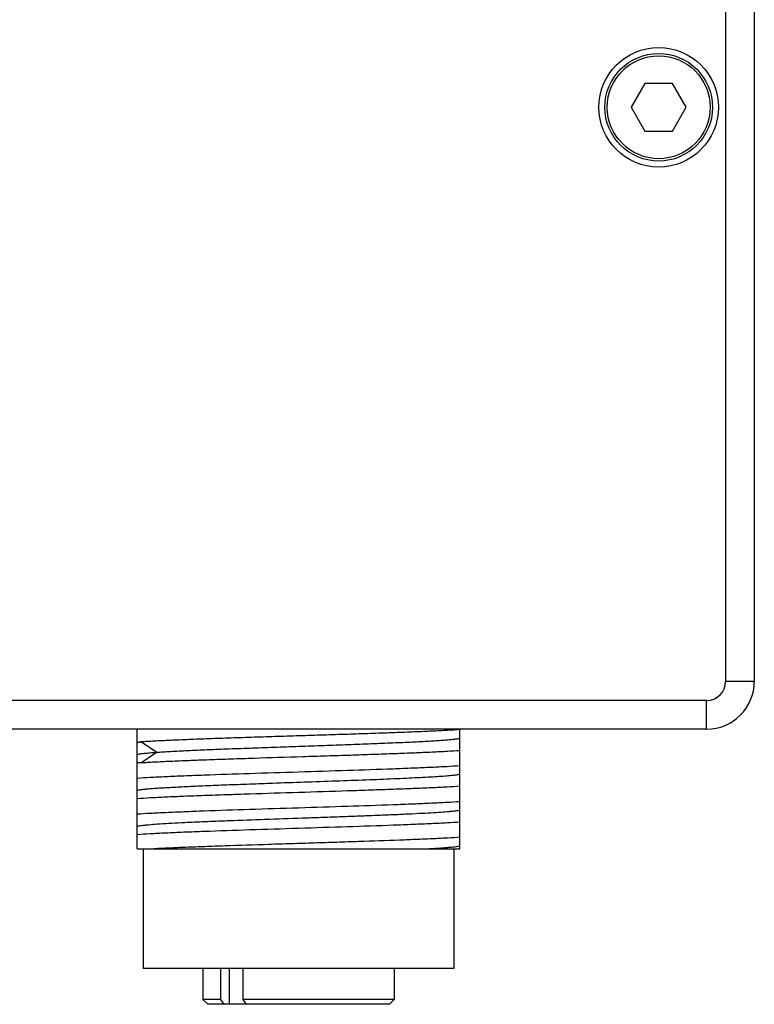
# Model space of a CAD drawing. Header units: millimetres. Extents: x 67 to 511, y 33 to 406.
# Tile 6 of 12: x 261 to 292, y 127 to 168. Entities that reach past the tile are written whole.
import ezdxf

# ---------------------------------------------------------------- set-up
doc = ezdxf.new("R2010")
doc.units = ezdxf.units.MM
doc.header["$LTSCALE"] = 32.67
doc.layers.get('0').update_dxf_attribs({"linetype": 'CONTINUOUS'})

msp = doc.modelspace()

# ---------------------------------------------------------------- linework, layer by layer
for p, q in [((290.957, 208.542), (290.957, 140.699)), ((292.157, 208.542), (292.157, 140.699)), ((287.58, 165.699), (287.003, 164.699)), ((288.735, 165.699), (287.58, 165.699)), ((289.312, 164.699), (288.735, 165.699)), ((287.003, 164.699), (287.58, 163.699)), ((288.735, 163.699), (289.312, 164.699)), ((287.58, 163.699), (288.735, 163.699)), ((292.157, 140.699), (290.957, 140.699)), ((290.157, 139.899), (193.657, 139.899)), ((290.157, 138.699), (290.157, 139.899)), ((290.157, 138.699), (193.657, 138.699)), ((266.344, 133.699), (266.344, 138.699)), ((279.844, 133.699), (279.844, 138.699)), ((267.15, 137.734), (266.498, 138.167)), ((266.498, 137.3), (267.15, 137.734)), ((271.798, 136.439), (272.01, 136.447)), ((266.344, 133.699), (279.844, 133.699)), ((266.594, 133.699), (266.594, 128.699)), ((279.594, 133.699), (279.594, 128.699)), ((279.594, 128.699), (266.594, 128.699)), ((269.094, 128.699), (269.094, 127.399)), ((269.844, 127.399), (269.844, 128.699)), ((270.195, 128.699), (270.195, 127.199)), ((270.763, 128.699), (270.763, 127.399)), ((277.094, 128.699), (277.094, 127.399)), ((269.844, 127.399), (269.094, 127.399)), ((269.294, 127.199), (269.094, 127.399)), ((276.894, 127.199), (269.294, 127.199)), ((269.987, 127.199), (269.844, 127.399)), ((277.094, 127.399), (270.763, 127.399)), ((270.763, 127.399), (270.907, 127.199)), ((276.894, 127.199), (277.094, 127.399))]:
    msp.add_line(p, q)
for radius in [2.5, 2.25, 2.15]:
    msp.add_circle((288.157, 164.699), radius)
for radius in [2, 0.8]:
    msp.add_arc((290.157, 140.699), radius, 270, 360)
for points, knots in [([(279.844, 138.681), (279.669, 138.668), (279.391, 138.651), (279.002, 138.631), (278.67, 138.615), (278.313, 138.599), (277.791, 138.578), (277.09, 138.551), (276.197, 138.519), (275.249, 138.486), (274.262, 138.456), (273.254, 138.425), (272.244, 138.393), (271.248, 138.36), (270.286, 138.329), (269.374, 138.298), (268.653, 138.271), (268.114, 138.248), (267.741, 138.232), (267.393, 138.216), (267.071, 138.2), (266.775, 138.185), (266.587, 138.174), (266.498, 138.168)], [0, 0, 0, 0, 0.039546, 0.062497, 0.087433, 0.114243, 0.142808, 0.204685, 0.271955, 0.343414, 0.417781, 0.493725, 0.569884, 0.644895, 0.717414, 0.78614, 0.849845, 0.879454, 0.907388, 0.933522, 0.957739, 0.979931, 1, 1, 1, 1]), ([(267.15, 137.735), (267.242, 137.741), (267.439, 137.754), (267.873, 137.778), (268.489, 137.809), (269.306, 137.846), (270.21, 137.883), (271.183, 137.917), (272.2, 137.954), (273.239, 137.991), (274.274, 138.027), (275.281, 138.062), (276.237, 138.099), (277.119, 138.135), (277.908, 138.171), (278.497, 138.201), (278.907, 138.227), (279.165, 138.245), (279.388, 138.263), (279.574, 138.281), (279.705, 138.297), (279.791, 138.31), (279.828, 138.316), (279.844, 138.32)], [0, 0, 0, 0, 0.021894, 0.046431, 0.102736, 0.167517, 0.239293, 0.316469, 0.397201, 0.47958, 0.5617, 0.641626, 0.717472, 0.787512, 0.850122, 0.903725, 0.92677, 0.947151, 0.964761, 0.979499, 0.991275, 0.996024, 1, 1, 1, 1]), ([(266.344, 138.157), (266.357, 138.158), (266.382, 138.16), (266.42, 138.162), (266.459, 138.165), (266.485, 138.167), (266.498, 138.168)], [0, 0, 0, 0, 0.242695, 0.490224, 0.74268, 1, 1, 1, 1]), ([(266.345, 137.651), (266.364, 137.655), (266.406, 137.662), (266.507, 137.677), (266.665, 137.695), (266.891, 137.715), (267.058, 137.728), (267.15, 137.734)], [0, 0, 0, 0, 0.071564, 0.158768, 0.379387, 0.660584, 1, 1, 1, 1]), ([(266.498, 137.301), (266.587, 137.306), (266.775, 137.318), (267.071, 137.334), (267.393, 137.35), (267.873, 137.372), (268.529, 137.399), (269.374, 137.431), (270.286, 137.462), (271.587, 137.505), (272.92, 137.547), (274.262, 137.589), (275.249, 137.62), (276.197, 137.652), (277.09, 137.684), (277.91, 137.716), (278.645, 137.747), (279.28, 137.778), (279.669, 137.801), (279.844, 137.813)], [0, 0, 0, 0, 0.02007, 0.042263, 0.06648, 0.092614, 0.150156, 0.213861, 0.282587, 0.355106, 0.506276, 0.58222, 0.656587, 0.728046, 0.795316, 0.857193, 0.912569, 0.960456, 1, 1, 1, 1]), ([(266.498, 137.301), (266.485, 137.3), (266.459, 137.298), (266.42, 137.295), (266.382, 137.293), (266.357, 137.291), (266.344, 137.291)], [0, 0, 0, 0, 0.257313, 0.509766, 0.757304, 1, 1, 1, 1]), ([(266.344, 136.657), (266.524, 136.67), (266.921, 136.693), (267.572, 136.725), (268.326, 136.757), (269.494, 136.802), (271.093, 136.855), (273.094, 136.918), (275.095, 136.981), (276.695, 137.035), (277.863, 137.08), (278.617, 137.112), (279.267, 137.144), (279.665, 137.167), (279.844, 137.179)], [0, 0, 0, 0, 0.039949, 0.088459, 0.14463, 0.207419, 0.348076, 0.499999, 0.651923, 0.79258, 0.855369, 0.91154, 0.960051, 1, 1, 1, 1]), ([(272.01, 136.447), (272.453, 136.463), (273.336, 136.494), (274.64, 136.539), (275.886, 136.584), (276.866, 136.624), (277.585, 136.656), (278.064, 136.678), (278.496, 136.701), (278.877, 136.724), (279.203, 136.747), (279.438, 136.767), (279.597, 136.784), (279.693, 136.795), (279.774, 136.806), (279.823, 136.815), (279.844, 136.819)], [0, 0, 0, 0, 0.169616, 0.338042, 0.49893, 0.646235, 0.712976, 0.77425, 0.829529, 0.878321, 0.920133, 0.954527, 0.96882, 0.981152, 0.991573, 1, 1, 1, 1]), ([(279.844, 136.313), (279.665, 136.3), (279.267, 136.277), (278.617, 136.245), (277.863, 136.213), (277.021, 136.181), (276.105, 136.149), (274.788, 136.105), (273.094, 136.052), (271.401, 135.999), (270.084, 135.955), (269.168, 135.923), (268.326, 135.891), (267.572, 135.859), (266.921, 135.827), (266.524, 135.804), (266.344, 135.791)], [0, 0, 0, 0, 0.03995, 0.088459, 0.14463, 0.207419, 0.275658, 0.348076, 0.499999, 0.651923, 0.724341, 0.79258, 0.855369, 0.91154, 0.96005, 1, 1, 1, 1]), ([(266.345, 136.151), (266.381, 136.158), (266.465, 136.171), (266.61, 136.189), (266.792, 136.207), (267.009, 136.225), (267.262, 136.243), (267.664, 136.267), (268.241, 136.298), (269.013, 136.333), (269.878, 136.369), (270.817, 136.404), (271.465, 136.428), (271.798, 136.439)], [0, 0, 0, 0, 0.019965, 0.046763, 0.08026, 0.120313, 0.166761, 0.219359, 0.341628, 0.484201, 0.643867, 0.817155, 1, 1, 1, 1]), ([(266.344, 135.157), (266.524, 135.17), (266.921, 135.193), (267.572, 135.225), (268.326, 135.257), (269.494, 135.302), (271.093, 135.356), (273.094, 135.418), (275.095, 135.481), (276.695, 135.535), (277.863, 135.58), (278.617, 135.612), (279.267, 135.644), (279.665, 135.667), (279.844, 135.679)], [0, 0, 0, 0, 0.039949, 0.088459, 0.14463, 0.207419, 0.348076, 0.499999, 0.651923, 0.79258, 0.855369, 0.91154, 0.960051, 1, 1, 1, 1]), ([(270.195, 134.881), (270.691, 134.9), (271.708, 134.937), (272.986, 134.981), (274.025, 135.017), (274.793, 135.045), (275.538, 135.072), (276.251, 135.099), (276.923, 135.126), (277.544, 135.153), (278.107, 135.181), (278.604, 135.208), (279.028, 135.234), (279.333, 135.257), (279.537, 135.277), (279.659, 135.29), (279.759, 135.304), (279.818, 135.314), (279.844, 135.32)], [0, 0, 0, 0, 0.154138, 0.315971, 0.397109, 0.476983, 0.554526, 0.628699, 0.698568, 0.76323, 0.821826, 0.873531, 0.917663, 0.953735, 0.96861, 0.981302, 0.991777, 1, 1, 1, 1]), ([(279.844, 134.812), (279.665, 134.8), (279.267, 134.777), (278.617, 134.745), (277.863, 134.713), (276.695, 134.668), (275.095, 134.614), (273.094, 134.551), (271.093, 134.488), (269.494, 134.434), (268.326, 134.39), (267.572, 134.358), (266.922, 134.326), (266.524, 134.302), (266.344, 134.29)], [0, 0, 0, 0, 0.039948, 0.088459, 0.14463, 0.207419, 0.348076, 0.499999, 0.651923, 0.79258, 0.855369, 0.91154, 0.960051, 1, 1, 1, 1]), ([(266.345, 134.651), (266.372, 134.657), (266.435, 134.667), (266.541, 134.681), (266.671, 134.695), (266.891, 134.715), (267.22, 134.74), (267.678, 134.768), (268.214, 134.797), (268.82, 134.825), (269.489, 134.853), (269.954, 134.871), (270.195, 134.881)], [0, 0, 0, 0, 0.021626, 0.049477, 0.083471, 0.123478, 0.220863, 0.340159, 0.479829, 0.637989, 0.812241, 1, 1, 1, 1]), ([(279.844, 134.179), (279.68, 134.168), (279.32, 134.147), (278.732, 134.117), (278.055, 134.088), (277.007, 134.046), (275.878, 134.008), (274.688, 133.969), (273.748, 133.939), (272.797, 133.909), (271.552, 133.87), (270.344, 133.83), (269.19, 133.79), (268.408, 133.76), (267.701, 133.731), (267.255, 133.71), (267.047, 133.699)], [0, 0, 0, 0, 0.038468, 0.084654, 0.13783, 0.197161, 0.330457, 0.402317, 0.476154, 0.550801, 0.62508, 0.767862, 0.834109, 0.895512, 0.9511, 1, 1, 1, 1]), ([(278.433, 133.698), (278.52, 133.703), (278.686, 133.713), (278.924, 133.728), (279.139, 133.743), (279.329, 133.758), (279.494, 133.773), (279.634, 133.787), (279.748, 133.802), (279.815, 133.814), (279.844, 133.819)], [0, 0, 0, 0, 0.184164, 0.352698, 0.504812, 0.639696, 0.756877, 0.855955, 0.936955, 1, 1, 1, 1])]:
    msp.add_open_spline(points, degree=3, knots=knots)

doc.saveas('drawing.dxf')
